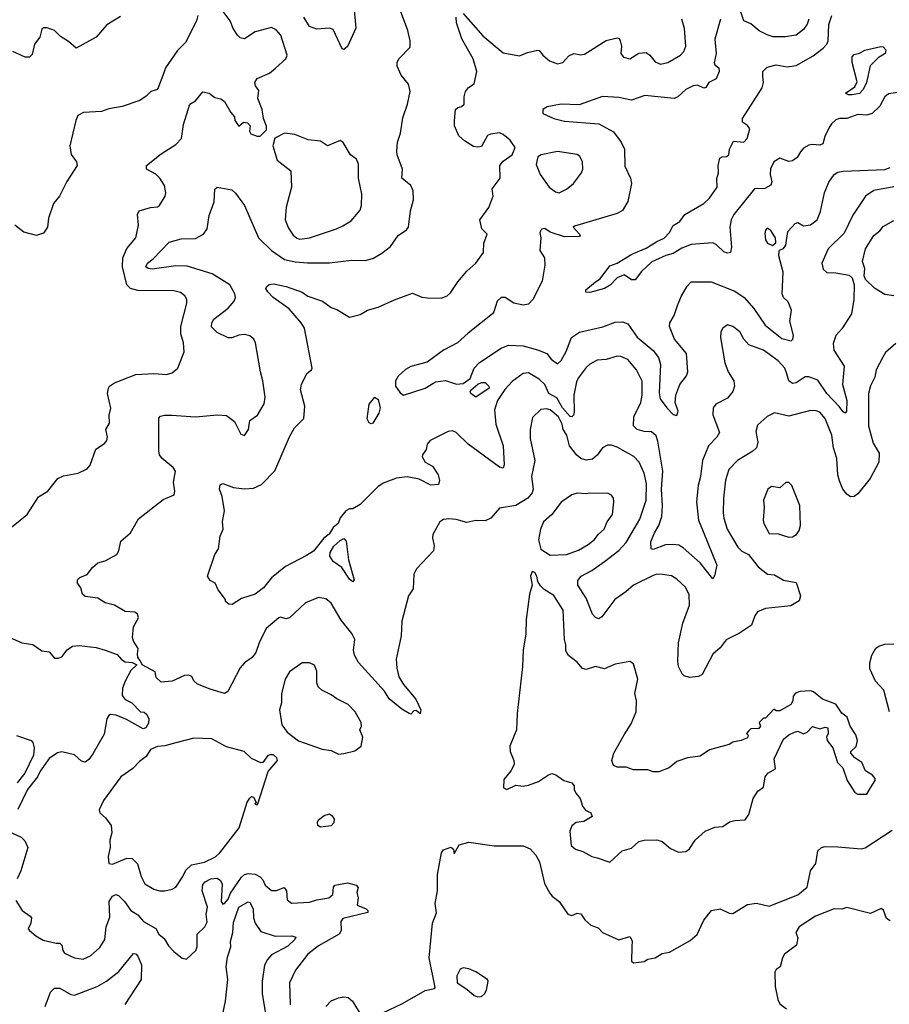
# Model space of a CAD drawing. Extents: x 1690054 to 1842981, y 782881 to 914114.
# Tile 42 of 256: x 1717963 to 1722770, y 804837 to 810282. Entities that reach past the tile are written whole.
import ezdxf

# ---------------------------------------------------------------- set-up
doc = ezdxf.new("R2010")
doc.units = 0

msp = doc.modelspace()

# ---------------------------------------------------------------- linework, layer by layer
at = {"layer": '0CON10XD'}
for points in [[(1722805, 808490.8), (1722748.9, 808441.1), (1722733.6, 808416.4), (1722697.8, 808345), (1722690, 808305), (1722665, 808256.7), (1722655.5, 808215), (1722655.3, 808035), (1722680.5, 807940.5), (1722714.6, 807885), (1722711.8, 807835), (1722664.4, 807745), (1722595, 807660), (1722575, 807644.3), (1722555, 807642.5), (1722535, 807658), (1722512.5, 807685), (1722495, 807730.8), (1722484.6, 807765), (1722479.1, 807855), (1722461.4, 807915), (1722452.1, 807985), (1722415, 808076.9), (1722385, 808111.5), (1722365, 808119.5), (1722335, 808120.6), (1722215, 808088.9), (1722135, 808107.5), (1722095, 808087.5), (1722041.3, 808038.7), (1722032.2, 808005), (1722043.6, 807945), (1722035, 807914.2), (1722014.6, 807895.4), (1721930.6, 807845), (1721882.7, 807795), (1721864.6, 807735.4), (1721853.2, 807635), (1721851.5, 807555), (1721854.6, 807525), (1721873.2, 807465), (1721932.7, 807365), (1721955, 807343.3), (1721990.6, 807325), (1722045.3, 807255.3), (1722095.6, 807215.6), (1722135, 807212), (1722185, 807182.5), (1722255, 807168.8), (1722278, 807095), (1722272.3, 807067.7), (1722225, 807041.2), (1722085.8, 807025.8), (1722042, 807008), (1722025.6, 806985), (1722007.3, 806932.7), (1721941.2, 806888.8), (1721867.8, 806852.2), (1721835, 806808), (1721795, 806772.9), (1721735, 806660.8), (1721715, 806649.2), (1721665, 806644), (1721635, 806653.8), (1721624.4, 806664.4), (1721604.5, 806704.5), (1721600, 806735), (1721603.8, 806835), (1721627.7, 806945), (1721665.3, 807045), (1721662.9, 807102.9), (1721641.5, 807145), (1721595, 807188.1), (1721565, 807206.7), (1721515.6, 807214.4), (1721485.5, 807215.5), (1721465, 807208.9), (1721355, 807155.3), (1721312.8, 807117.2), (1721252.5, 807075), (1721180.9, 806979.1), (1721165, 806967.8), (1721145, 806975.6), (1721129.5, 806995), (1721093.6, 807083.7), (1721048.2, 807155), (1721048.6, 807181.4), (1721066.9, 807205), (1721125, 807236.1), (1721194.8, 807285.2), (1721275, 807346.1), (1721315, 807390.5), (1721390.7, 807519.3), (1721426.5, 807625), (1721427.2, 807715), (1721413.8, 807775), (1721386.9, 807835), (1721357.1, 807867.1), (1721265, 807918.5), (1721235, 807928.6), (1721211.7, 807928.3), (1721185, 807914.3), (1721155, 807874.4), (1721128.3, 807851.7), (1721095, 807845.4), (1721065, 807854.6), (1721042.8, 807872.8), (1721002.1, 807925), (1720986.6, 807985), (1720966.2, 808016.2), (1720961.8, 808045), (1720941.2, 808085), (1720894.5, 808124.5), (1720875, 808129.6), (1720844.1, 808125.9), (1720798.1, 808081.9), (1720784, 808016), (1720785.2, 807965), (1720810.9, 807845), (1720791.5, 807755), (1720801.8, 807685), (1720795.4, 807665), (1720770.8, 807635), (1720705, 807596.2), (1720615, 807581.2), (1720566.9, 807525), (1720535, 807510), (1720485, 807511.9), (1720435, 807501.9), (1720375, 807518.5), (1720335, 807522.3), (1720305, 807517.7), (1720285.8, 807504.2), (1720246.1, 807435), (1720244.5, 807415), (1720254.5, 807374.5), (1720250.4, 807345), (1720155.8, 807244.2), (1720141.1, 807215), (1720138, 807135), (1720111.4, 807095), (1720075, 806956.2), (1720071, 806875), (1720044, 806745), (1720047.1, 806695), (1720058.7, 806648.7), (1720085.2, 806605), (1720152.5, 806525), (1720180.8, 806465), (1720176.1, 806443.9), (1720155, 806462.5), (1720140.9, 806459.1), (1720125, 806442), (1720115, 806445.8), (1720075, 806469.2), (1720005, 806527.1), (1719978.8, 806568.8), (1719835, 806727.5), (1719812.7, 806767.3), (1719807.3, 806795), (1719814.5, 806855), (1719798.1, 806888.1), (1719740.6, 806960.6), (1719685.3, 807055.3), (1719655, 807080), (1719615, 807087.1), (1719543.3, 807056.7), (1719455, 806974.4), (1719435, 806969.2), (1719405, 806978), (1719395, 806974.2), (1719325, 806915.7), (1719286.2, 806835), (1719268.1, 806781.9), (1719247.5, 806755), (1719205.4, 806724.6), (1719181.7, 806698.3), (1719112.5, 806567.5), (1719095, 806556.2), (1719015, 806578.9), (1718945, 806607.5), (1718926, 806625), (1718915, 806650), (1718898, 806658), (1718873.3, 806655), (1718805, 806623.8), (1718745, 806619.2), (1718716.7, 806645), (1718712.5, 806675), (1718640, 806715), (1718628, 806738), (1718616.7, 806755), (1718613.3, 806775), (1718617.5, 806805), (1718591.2, 806845), (1718586.1, 806866.1), (1718591.2, 806925), (1718618.8, 806975), (1718613.3, 806995), (1718600, 807005), (1718545, 807010), (1718487.5, 807045), (1718435, 807057.5), (1718395, 807082.5), (1718325, 807091.2), (1718310, 807105), (1718300.7, 807140.7), (1718282.5, 807165), (1718282.5, 807185), (1718295, 807197.5), (1718336.4, 807213.6), (1718365, 807252.5), (1718395, 807277.5), (1718435, 807288.8), (1718500, 807325), (1718511.2, 807345), (1718521.7, 807398.3), (1718575, 807443.8), (1718619.1, 807520.9), (1718755, 807628), (1718816.7, 807655), (1718821.2, 807675), (1718812.9, 807725), (1718823.1, 807785), (1718812, 807805), (1718750, 807855), (1718735.5, 807875.5), (1718731.1, 807895), (1718731.2, 808078.8), (1718740.9, 808089.1), (1718762.5, 808095), (1718803.9, 808093.9), (1718935, 808085.3), (1719056.6, 808096.6), (1719105, 808093.1), (1719149.4, 808059.4), (1719185, 807990), (1719205, 807982.5), (1719228, 808015), (1719234, 808065), (1719277.5, 808095), (1719315, 808157.5), (1719319.6, 808195), (1719307.6, 808285), (1719293.5, 808335), (1719266.5, 808495), (1719257.1, 808515), (1719235, 808533.3), (1719205, 808540.4), (1719175, 808537.5), (1719135, 808521.8), (1719115, 808522.9), (1719055, 808551.5), (1719023.2, 808583.2), (1719024.5, 808605), (1719035.6, 808625), (1719115, 808686.9), (1719147.5, 808725), (1719155.4, 808745), (1719151.1, 808765), (1719123.5, 808815), (1719026.8, 808876.8), (1718888, 808918), (1718825, 808921.4), (1718695, 808902.3), (1718673.3, 808905), (1718660, 808915), (1718669.2, 808935), (1718700.7, 808959.3), (1718788.1, 809051.9), (1718855, 809069.6), (1718935, 809070.9), (1718978, 809095), (1718998.8, 809125), (1719010.9, 809199.1), (1719038.5, 809275), (1719041.4, 809345), (1719055, 809355.7), (1719135, 809340), (1719155, 809322), (1719205.8, 809255), (1719282.9, 809075), (1719355, 809005.5), (1719425.7, 808955.8), (1719485, 808942), (1719553, 808937), (1719675, 808936.5), (1719797.4, 808952.6), (1719875, 808950), (1719917.6, 808962.4), (1719965, 808990), (1720011.7, 809028.3), (1720055, 809088), (1720100.9, 809119.1), (1720111.1, 809135), (1720122.2, 809225), (1720140.5, 809285), (1720138.1, 809335), (1720124.2, 809365), (1720075.8, 809405), (1720079.2, 809455), (1720049.4, 809535), (1720047.5, 809555), (1720050.5, 809605), (1720068.2, 809655), (1720081.5, 809738.5), (1720107.1, 809815), (1720121.3, 809885), (1720112.7, 809925), (1720072.2, 809975), (1720048.6, 810025), (1720049.2, 810045), (1720058, 810065), (1720121.2, 810128.8), (1720121.1, 810165), (1720107.4, 810222.6), (1720051.4, 810375)], [(1719810.4, 810355), (1719820.4, 810235), (1719775, 810133.8), (1719755, 810117.5), (1719745, 810120), (1719695, 810227.5), (1719675, 810234.3), (1719605, 810229.4), (1719564.6, 810244.6), (1719533.9, 810295)], [(1717878, 807445), (1718003.3, 807545), (1718066.6, 807643.4), (1718118.8, 807675), (1718173.8, 807745), (1718205, 807760), (1718285.8, 807774.2), (1718335, 807797.5), (1718351.7, 807818.3), (1718382.7, 807907.3), (1718431.4, 807938.6), (1718444.4, 807955), (1718448.6, 807975), (1718439.2, 808015), (1718458.7, 808051.3), (1718457.1, 808095), (1718466.4, 808133.6), (1718448.1, 808215), (1718452.9, 808245), (1718460, 808255), (1718486.4, 808273.6), (1718605, 808319.2), (1718705, 808325.6), (1718775, 808319.2), (1718805, 808328), (1718836.2, 808355), (1718872.5, 808445), (1718868.1, 808495), (1718853.8, 808543.8), (1718853.6, 808585), (1718887.1, 808715), (1718886.9, 808735), (1718876, 808755), (1718852.4, 808772.4), (1718815, 808783.1), (1718616, 808784), (1718575, 808795.2), (1718555.2, 808815), (1718531.8, 808915), (1718533, 808965), (1718555, 809016.5), (1718605.4, 809075), (1718618.6, 809145), (1718614.5, 809205), (1718623.1, 809225), (1718685, 809242.5), (1718725, 809246.7), (1718736.1, 809253.9), (1718766.2, 809305), (1718771.2, 809325), (1718764, 809365), (1718736.7, 809405), (1718715, 809427.3), (1718663.3, 809455), (1718663.8, 809475), (1718745, 809540), (1718825, 809591.4), (1718856.7, 809625), (1718868.3, 809701.7), (1718902.5, 809815), (1718935, 809832.5), (1718975, 809882.5), (1719010, 809875), (1719041.2, 809851.2), (1719075, 809843.3), (1719095, 809830), (1719129.3, 809769.3), (1719150, 809745), (1719152.5, 809725), (1719175, 809692.5), (1719200, 809715), (1719221.7, 809711.7), (1719236.7, 809695), (1719232.5, 809665), (1719240.7, 809650.7), (1719275, 809637.5), (1719291.7, 809638.3), (1719327, 809673), (1719327, 809693), (1719311.2, 809735), (1719303.3, 809785), (1719278.8, 809845), (1719285, 809890), (1719266.7, 809915), (1719263.3, 809935), (1719275, 809956.7), (1719344.2, 809985.8), (1719376.7, 810013.3), (1719434, 810065), (1719440.8, 810085), (1719405.5, 810195.5), (1719381.2, 810225), (1719355, 810237.5), (1719265, 810214.2), (1719205, 810176.2), (1719181.7, 810181.7), (1719166.1, 810196.1), (1719142.3, 810232.3), (1719125.8, 810275.8), (1719082.5, 810335)], [(1718947.5, 810305), (1718940, 810275), (1718879.2, 810155), (1718835, 810111.2), (1718768.5, 810015), (1718758.6, 809988.6), (1718724, 809896), (1718687.5, 809885), (1718661.7, 809858.3), (1718626.7, 809835), (1718529.1, 809800.9), (1718455, 809789.1), (1718415, 809774.5), (1718315, 809768.6), (1718285, 809751.2), (1718272.9, 809725), (1718240, 809585), (1718246.8, 809536.8), (1718276, 809495), (1718281.2, 809475), (1718223, 809387), (1718182, 809305), (1718149.2, 809265), (1718121.4, 809185), (1718115.6, 809135), (1718095, 809101.2), (1718055, 809088.8), (1717985, 809107.1), (1717935, 809145.6)], [(1720415, 810316), (1720522.9, 810192.9), (1720635, 810098.6), (1720725, 810081.4), (1720769.5, 810100.5), (1720825, 810114), (1720835, 810111.2), (1720854.3, 810085), (1720892.2, 810055), (1720935, 810038.1), (1720965, 810044.1), (1720999.1, 810080.9), (1721025, 810094.4), (1721065, 810087.8), (1721085, 810090.5), (1721205, 810166.2), (1721265, 810180.8), (1721276.8, 810176.8), (1721282.5, 810165), (1721288.6, 810135), (1721286.2, 810095), (1721301.2, 810075), (1721335, 810065.8), (1721385, 810096.9), (1721425, 810100.6), (1721446.3, 810086.3), (1721475, 810048.8), (1721505, 810036), (1721545, 810045.7), (1721615, 810085.8), (1721634.5, 810105.5), (1721645.5, 810134.5), (1721637.9, 810232.1), (1721623.5, 810285)], [(1722855, 809884.4), (1722765, 809872.5), (1722745.6, 809854.4), (1722717.4, 809802.6), (1722675, 809763.1), (1722645, 809752.9), (1722595, 809756.9), (1722535, 809735.8), (1722495, 809734.4), (1722475, 809727.1), (1722450, 809705), (1722435, 809681.9), (1722412.7, 809635), (1722402.5, 809595), (1722385, 809588.1), (1722345, 809591.9), (1722325, 809587.1), (1722295, 809570.6), (1722279.3, 809550.8), (1722259.7, 809520.3), (1722235, 809501.2), (1722215, 809497.1), (1722165, 809516.2), (1722131.4, 809495), (1722113, 809457), (1722111.9, 809425), (1722120.8, 809385), (1722114.2, 809365.8), (1722081.2, 809348.8), (1722024.4, 809345.6), (1721911.2, 809205), (1721895.4, 809175), (1721887.9, 809135), (1721896.7, 809023.3), (1721892.5, 808995), (1721875, 808990.8), (1721855, 808997.1), (1721815, 809036.9), (1721795, 809047.5), (1721675, 809038.7), (1721622.4, 809017.6), (1721575, 808988.9), (1721535, 808978.6), (1721457.9, 808942.1), (1721400, 808890), (1721365, 808843.3), (1721345, 808842.5), (1721305, 808870), (1721265.9, 808854.1), (1721226.4, 808813.6), (1721195.9, 808795.9), (1721115, 808772.9), (1721092.5, 808775), (1721093, 808787), (1721145, 808832.9), (1721172, 808848), (1721225, 808920.8), (1721265.6, 808934.4), (1721346.2, 808985), (1721425, 809017.7), (1721484.1, 809055.9), (1721525.6, 809074.4), (1721554.6, 809105), (1721575, 809142.9), (1721612.5, 809165), (1721640, 809205), (1721745, 809266), (1721775.5, 809294.5), (1721817.5, 809355), (1721816.9, 809403.1), (1721826, 809435), (1721823.8, 809475), (1721832.5, 809515), (1721845, 809522.5), (1721870, 809525), (1721882.5, 809535), (1721886.2, 809565), (1721909.3, 809610.7), (1721965, 809604.3), (1721984.5, 809625.5), (1721997.9, 809677.9), (1721986.6, 809696.6), (1721958.8, 809715), (1721958, 809735), (1722067.8, 809905), (1722074.3, 809935), (1722071.2, 809968.8), (1722070, 809995), (1722095, 810018.8), (1722145, 810031.4), (1722205, 810021.8), (1722255, 810029.2), (1722348, 810082), (1722405, 810124.7), (1722424.4, 810145.6), (1722432.6, 810165), (1722436.1, 810255), (1722452.9, 810305)], [(1722325.4, 810285), (1722315, 810256), (1722295, 810226.7), (1722255, 810196.9), (1722195, 810186.5), (1722127.6, 810187.6), (1722095, 810197.3), (1722050.8, 810220.8), (1722005, 810258.8), (1721965.9, 810275.9), (1721948.6, 810325)], [(1718520.7, 810299.3), (1718445, 810252.9), (1718385, 810184.2), (1718275.8, 810124.2), (1718231.7, 810161.7), (1718188.3, 810188.3), (1718155, 810221.2), (1718115, 810236), (1718095, 810236.2), (1718085, 810230), (1718073.3, 810185), (1718044.2, 810145.8), (1718031.2, 810088.8), (1718016.7, 810075), (1717992.5, 810075), (1717925, 810106)], [(1722795, 809357.8), (1722683.5, 809336.5), (1722637.5, 809305), (1722568.9, 809201.1), (1722519.6, 809100.4), (1722432.5, 809015), (1722396.2, 808935), (1722405, 808902.5), (1722425, 808883.3), (1722475, 808882), (1722548.8, 808868.8), (1722563.6, 808853.6), (1722576.2, 808815), (1722574.2, 808735), (1722560, 808655), (1722507.2, 808572.8), (1722475, 808536.2), (1722459.1, 808490.9), (1722463.8, 808455), (1722521.1, 808365), (1722510.9, 808265), (1722535.3, 808175), (1722533, 808117), (1722525, 808106.2), (1722515, 808112.5), (1722493.4, 808143.4), (1722424, 808215), (1722375, 808287.5), (1722325, 808306.8), (1722305, 808307.2), (1722255, 808274.5), (1722235, 808269.5), (1722213.5, 808285), (1722203.7, 808323.7), (1722193.1, 808355), (1722155, 808395.6), (1722074.1, 808454.1), (1721993.9, 808483.9), (1721965.6, 808515), (1721944, 808555), (1721905.4, 808585.4), (1721875, 808594), (1721848.8, 808575), (1721838.8, 808555), (1721836, 808525), (1721860, 808385), (1721878.9, 808335), (1721909.5, 808285), (1721914.4, 808255), (1721904.4, 808225.6), (1721875, 808188), (1721810, 808155), (1721796, 808135), (1721795, 808097.5), (1721830.9, 807999.1), (1721816.2, 807973.8), (1721770.6, 807925), (1721737.1, 807845), (1721726.2, 807755), (1721712.3, 807705), (1721704.7, 807615), (1721715.3, 807515), (1721741.1, 807451.1), (1721815.6, 807265), (1721803.8, 807206.2), (1721795, 807190), (1721725, 807277.8), (1721631.1, 807361.1), (1721606, 807376), (1721575, 807380.5), (1721533, 807377), (1721465, 807352.5), (1721454, 807355), (1721451.5, 807395), (1721471.2, 807445), (1721495.8, 807484.2), (1721513.2, 807535), (1721516.3, 807593.7), (1721509.6, 807685), (1721518, 807785), (1721490.8, 807950.8), (1721480.8, 807980.8), (1721455, 808002.1), (1721415, 808004.7), (1721376.3, 808016.3), (1721355, 808036.7), (1721357.3, 808085), (1721395.7, 808164.3), (1721404.2, 808205.8), (1721403.1, 808283.1), (1721372.3, 808345), (1721325, 808402.5), (1721285, 808418.8), (1721265, 808420.4), (1721205, 808402.3), (1721155, 808398.5), (1721115, 808376.5), (1721095, 808358.1), (1721050.1, 808299.9), (1721041.1, 808278.9), (1721025.9, 808205), (1721027.3, 808112.7), (1721024.4, 808095.6), (1721015, 808085.8), (1721005, 808088.1), (1720963.2, 808135), (1720931.2, 808191.2), (1720888.2, 808215), (1720865.5, 808265), (1720835, 808294.4), (1720775, 808328.2), (1720745, 808324.6), (1720685, 808280.9), (1720645, 808236.7), (1720604.3, 808175), (1720587.3, 808125), (1720594.6, 808045), (1720635.4, 807925), (1720640.5, 807820.5), (1720635, 807802.5), (1720615, 807807.1), (1720442.5, 807935), (1720375, 807998.2), (1720355, 808007.5), (1720330.9, 808005), (1720231.5, 807955), (1720214.3, 807935), (1720209.2, 807905), (1720188.6, 807875), (1720188.1, 807865), (1720204.4, 807835), (1720245, 807812), (1720275.7, 807765), (1720283.3, 807735), (1720278.5, 807711.5), (1720235, 807708.4), (1720171.2, 807741.2), (1720105, 807754.5), (1720045, 807746), (1719971.4, 807718.6), (1719942.2, 807697.8), (1719845, 807600), (1719805, 807577.5), (1719785, 807577.5), (1719765, 807566.2), (1719735, 807526.7), (1719723.4, 807496.6), (1719695, 807474.4), (1719673.9, 807436.1), (1719644.7, 807415), (1719586.9, 807343.1), (1719548.8, 807318.8), (1719432.4, 807257.6), (1719354.2, 807195), (1719310.4, 807139.6), (1719265, 807105.8), (1719189.7, 807080.3), (1719137, 807047), (1719119.3, 807049.3), (1719100, 807065), (1719100, 807075), (1719059.5, 807129.5), (1719043.3, 807165), (1719015, 807180), (1719000, 807205), (1719042, 807325), (1719060.8, 807355), (1719070.6, 807425), (1719087.1, 807465), (1719083.2, 807506.8), (1719094.2, 807565), (1719081.4, 807645), (1719067.1, 807685), (1719070.9, 807709.1), (1719085, 807716.9), (1719145, 807695.5), (1719205, 807687.1), (1719255, 807691.9), (1719299.1, 807710.9), (1719372.8, 807787.2), (1719454.3, 807975), (1719482.5, 808025), (1719533.2, 808076.8), (1719538.6, 808145), (1719515.8, 808235), (1719520.8, 808265), (1719550.8, 808325), (1719576.2, 808345), (1719578.6, 808355), (1719536.4, 808575), (1719519.1, 808605), (1719453.1, 808683.1), (1719364.6, 808744.6), (1719335, 808776.2), (1719324, 808795), (1719326.7, 808805), (1719342.3, 808817.7), (1719365, 808820.8), (1719435, 808806.5), (1719525, 808774.4), (1719555, 808752.9), (1719636, 808725), (1719685, 808690), (1719715, 808680), (1719785, 808635.8), (1719845, 808650.8), (1719885, 808675.8), (1719945, 808692.5), (1720035, 808733.1), (1720135, 808770), (1720185, 808748), (1720216.1, 808743.9), (1720291.7, 808741.7), (1720325, 808753.8), (1720345, 808771.2), (1720385, 808831.2), (1720435, 808890.8), (1720485, 808936), (1720526.2, 808995), (1720528.8, 809045), (1720546.7, 809095), (1720517.5, 809125), (1720506, 809175), (1720556.7, 809243.3), (1720579.6, 809305), (1720573.6, 809346.4), (1720618, 809405), (1720616.2, 809475), (1720635, 809498.8), (1720685.6, 809534.4), (1720701.2, 809575), (1720674, 809615), (1720635, 809647.5), (1720615, 809655.8), (1720565, 809649.5), (1720548.6, 809641.4), (1720515, 809581.2), (1720495, 809576.2), (1720470.9, 809580.9), (1720420.9, 809610.9), (1720389.5, 809639.5), (1720365.8, 809695), (1720367, 809723), (1720371.2, 809785), (1720385, 809796.2), (1720405, 809800.8), (1720420, 809815), (1720420, 809855), (1720427.5, 809885), (1720443.2, 809906.8), (1720475, 809926.7), (1720490, 809995), (1720470, 810065), (1720406, 810175), (1720376.4, 810265), (1720375.6, 810295)], [(1721837.1, 810285), (1721805.8, 810174.2), (1721813.2, 810095), (1721802.5, 810042.5), (1721805, 810032.5), (1721826.7, 810015), (1721828.8, 809995), (1721812.5, 809955), (1721772.5, 809935), (1721755, 809907.5), (1721745, 809903.8), (1721708.8, 809918.8), (1721685, 809916.5), (1721645, 809895.4), (1721600.4, 809855), (1721581.2, 809845), (1721417.7, 809862.3), (1721345, 809837.5), (1721275, 809850.5), (1721185, 809856.7), (1721055, 809810.4), (1720956.4, 809813.6), (1720879.4, 809800.6), (1720854.1, 809785.9), (1720855, 809763.8), (1720915, 809734.5), (1720975, 809720.8), (1721165, 809705.8), (1721245, 809661.5), (1721287.5, 809605), (1721305.5, 809565), (1721308.7, 809471.3), (1721340, 809405), (1721344, 809375), (1721324.1, 809275.9), (1721295, 809227.1), (1721265, 809210), (1721029.3, 809140.7), (1721022.5, 809135), (1721057.5, 809095), (1721060, 809085), (1721055, 809082.5), (1720975, 809080.8), (1720895, 809105.8), (1720865, 809126.7), (1720846.7, 809123.3), (1720837.1, 809105), (1720842.9, 809075), (1720837.5, 809005), (1720863.3, 808965), (1720866.5, 808925), (1720851.1, 808835), (1720800, 808735), (1720775, 808708.9), (1720745, 808702.5), (1720695, 808714.4), (1720646.7, 808745), (1720623.3, 808745), (1720601.4, 808725), (1720584.5, 808665.5), (1720575.6, 808655), (1720441.3, 808548.7), (1720383.1, 808495), (1720306.1, 808453.9), (1720215, 808388.1), (1720125, 808364.4), (1720095, 808347.1), (1720055, 808310), (1720040.4, 808285), (1720040, 808255), (1720065, 808218.5), (1720085, 808204.6), (1720205, 808243.5), (1720261.1, 808278.9), (1720316.6, 808286.6), (1720376.4, 808266.4), (1720415, 808270), (1720452, 808298), (1720475.7, 808355), (1720505, 808386.8), (1720624.4, 808465.6), (1720665, 808482), (1720745, 808478.9), (1720825, 808456.6), (1720875.9, 808435.9), (1720900.7, 808405), (1720935, 808378), (1720955, 808397.1), (1720982.9, 808447.1)], [(1722565, 809866), (1722545, 809866.2), (1722527.5, 809875), (1722579.5, 809910.5), (1722591.3, 809938.7), (1722564.6, 810044.6), (1722565, 810075.7), (1722575, 810088.4), (1722605, 810095.7), (1722635, 810113.4), (1722723.5, 810133.5), (1722735, 810131.1), (1722750.7, 810115), (1722747.4, 810095), (1722708.7, 810071.3), (1722663.7, 810026.3), (1722643.8, 809935), (1722625, 809896.2), (1722605, 809874.2), (1722565, 809866)], [(1719511.7, 809068.3), (1719565, 809074.6), (1719714.7, 809125.3), (1719748.1, 809141.9), (1719795, 809168.6), (1719845, 809228), (1719852.9, 809255), (1719853.1, 809316.9), (1719835.5, 809405), (1719835, 809483.3), (1719825, 809510), (1719791.4, 809535), (1719751.7, 809601.7), (1719735, 809613.8), (1719665, 809583.8), (1719625, 809609.2), (1719557.3, 809617.3), (1719483.6, 809646.4), (1719426.1, 809653.9), (1719373.3, 809626.7), (1719361.2, 809585), (1719385.8, 809505), (1719461.2, 809445), (1719465.5, 809355), (1719435.7, 809245), (1719430, 809175), (1719448.6, 809128.6), (1719475, 809090.8), (1719494, 809074), (1719511.7, 809068.3)], [(1720945, 809324.4), (1720985.4, 809344.6), (1721024.2, 809375), (1721067.5, 809435), (1721076, 809455), (1721074.3, 809495), (1721058.6, 809525), (1721045, 809536.7), (1720935, 809553.6), (1720845, 809534.3), (1720827.3, 809522.7), (1720818.3, 809481.7), (1720839.2, 809425), (1720890, 809355), (1720925, 809330), (1720945, 809324.4)], [(1720982.9, 808447.1), (1721013.1, 808525), (1721056.9, 808553.1), (1721186.9, 808583.1), (1721255, 808609.1), (1721295, 808610.8), (1721325, 808600.4), (1721376.1, 808526.1), (1721465, 808452.9), (1721493.8, 808413.8), (1721504.1, 808375), (1721497.7, 808217.7), (1721502.7, 808185), (1721539.2, 808135), (1721575, 808099.2), (1721595, 808092.5), (1721602.2, 808117.8), (1721586.9, 808165), (1721588.9, 808205), (1721611.8, 808265), (1721648, 808312), (1721655.5, 808335), (1721649.3, 808435), (1721582.9, 808515), (1721554.6, 808584.6), (1721556.4, 808605), (1721581.1, 808645), (1721598.3, 808701.7), (1721618.7, 808751.3), (1721652.6, 808807.4), (1721675, 808832), (1721785, 808832.1), (1721915, 808780.9), (1721967.8, 808745), (1722021.1, 808685), (1722083.3, 808593.3), (1722175, 808518.2), (1722227.5, 808505), (1722235.8, 808514.2), (1722240, 808535), (1722220.8, 808615), (1722228.9, 808675), (1722211.1, 808721.1), (1722185, 808745.6), (1722176.8, 808765), (1722183.3, 808885), (1722158.8, 808975), (1722160.7, 808999.3), (1722163.3, 809006.7), (1722185, 809016.7), (1722198, 809035), (1722209.6, 809110.4), (1722248.8, 809155), (1722265, 809160), (1722295, 809142.2), (1722335, 809147.3), (1722371.2, 809175), (1722389.7, 809220.3), (1722412.3, 809325), (1722435, 809382.9), (1722464.7, 809425.3), (1722485, 809438.2), (1722515.2, 809444.7), (1722745, 809453.8), (1722775, 809464.7)], [(1722795, 808754.4), (1722745, 808762.5), (1722687.2, 808797.2), (1722638.8, 808845), (1722630, 808865), (1722634, 808905), (1722622.5, 808945), (1722638.8, 809015), (1722685, 809088), (1722716.6, 809113.4), (1722735, 809138.8), (1722795, 809171.9)], [(1722125, 809033.8), (1722141.7, 809048.3), (1722141.4, 809075), (1722115, 809115.8), (1722095, 809128.8), (1722085, 809117.5), (1722081.5, 809098.5), (1722084.6, 809064.6), (1722096.2, 809045), (1722125, 809033.8)], [(1720485, 808193.8), (1720456.7, 808215), (1720452.5, 808225), (1720456.4, 808233.6), (1720495, 808265.8), (1720515, 808275.6), (1720535, 808275.8), (1720556.2, 808255), (1720557.5, 808245), (1720485, 808193.8)], [(1719905, 808046.7), (1719895, 808053.3), (1719883.3, 808075), (1719893.8, 808155), (1719925, 808193.8), (1719945, 808180.6), (1719954.5, 808135.5), (1719947.5, 808105), (1719915, 808050), (1719905, 808046.7)], [(1722215, 807420.8), (1722235, 807422.5), (1722256.7, 807435), (1722272.3, 807457.7), (1722278.8, 807485), (1722276, 807595), (1722231.2, 807705), (1722215, 807722.5), (1722197, 807723), (1722165, 807693.3), (1722119.3, 807700.7), (1722098.8, 807685), (1722074.2, 807625), (1722078, 807585), (1722072.5, 807515), (1722076.2, 807495), (1722105, 807441.2), (1722155, 807438), (1722215, 807420.8)], [(1720895, 807320.8), (1720985, 807324.6), (1721052.4, 807347.6), (1721105, 807379.4), (1721138, 807405), (1721162.4, 807437.6), (1721194.3, 807465), (1721210, 807505), (1721239.2, 807545), (1721246.9, 807615), (1721245.6, 807635.6), (1721235, 807653.3), (1721215, 807661.2), (1721115, 807664.3), (1721095, 807660), (1721045, 807664.2), (1721015.6, 807654.4), (1720955, 807614), (1720904.5, 807545.5), (1720857.5, 807505), (1720840.8, 807465), (1720831.4, 807405), (1720844.4, 807354.4), (1720895, 807320.8)], [(1719805, 807174), (1719785, 807188.8), (1719742.8, 807252.8), (1719695, 807285.6), (1719676.2, 807315), (1719679.6, 807335), (1719698.8, 807371.2), (1719735, 807402.5), (1719755, 807412), (1719767.6, 807397.6), (1719779.4, 807295), (1719811.2, 807185), (1719805, 807174)], [(1721225, 805623.8), (1721293.9, 805686.1), (1721345, 805700), (1721385, 805736.7), (1721415, 805744), (1721485, 805746.7), (1721515, 805736.7), (1721559.5, 805699.5), (1721605, 805677.5), (1721645, 805682.5), (1721665, 805697.5), (1721697.5, 805745), (1721752.5, 805795), (1721805, 805815.8), (1721848.8, 805821.2), (1721886.4, 805846.4), (1721915, 805853.8), (1721973.6, 805856.4), (1721994.1, 805885.9), (1722016.7, 805975), (1722043.3, 806015), (1722075, 806037.5), (1722083.3, 806095), (1722097.5, 806115), (1722140.7, 806139.3), (1722133.3, 806195), (1722185, 806302.5), (1722215, 806327.5), (1722245, 806342.5), (1722265, 806347.5), (1722295, 806332.5), (1722315, 806342.5), (1722345, 806372.5), (1722385, 806360), (1722415, 806370), (1722430, 806365), (1722432.5, 806335), (1722423.3, 806315), (1722426.7, 806295), (1722457.5, 806255), (1722483.3, 806175), (1722512.5, 806145), (1722537.5, 806075), (1722578.3, 806008.3), (1722595, 805998.8), (1722645, 806000), (1722666.7, 806033.3), (1722692.5, 806075), (1722692.5, 806085), (1722677.5, 806105), (1722638, 806128), (1722618.8, 806175), (1722579.7, 806199.7), (1722557.5, 806225), (1722557.5, 806235), (1722587, 806263), (1722594, 806295), (1722585, 806327.5), (1722552.5, 806375), (1722536.7, 806425), (1722507, 806447), (1722475, 806496.7), (1722400, 806525), (1722350, 806565), (1722335, 806570), (1722275, 806566.7), (1722251.7, 806558.3), (1722238.3, 806541.7), (1722236.7, 806515), (1722225.9, 806494.1), (1722165, 806460), (1722145, 806460), (1722131.7, 806468.3), (1722085, 806420), (1722075, 806420), (1722050, 806395), (1722057.5, 806375), (1722048.3, 806361.7), (1722005, 806360), (1721991.7, 806348.3), (1721980, 806335), (1721990, 806325), (1721985, 806310), (1721950, 806295), (1721905, 806286.7), (1721885, 806273.3), (1721776.1, 806243.9), (1721725, 806210), (1721655, 806200), (1721595, 806180), (1721552.5, 806145), (1721495, 806123.3), (1721465, 806123.3), (1721435, 806133.3), (1721355, 806134), (1721315, 806147.5), (1721265, 806148.8), (1721245, 806157.5), (1721236.7, 806185), (1721246.2, 806225), (1721305, 806327.5), (1721342.7, 806387.3), (1721370.6, 806455), (1721372.9, 806515), (1721362.5, 806555), (1721380, 806635), (1721355, 806720), (1721335, 806732.5), (1721255, 806717.1), (1721195, 806692), (1721145, 806705.7), (1721095, 806687.8), (1721074.6, 806694.6), (1721045, 806728.8), (1720995.6, 806765.6), (1720982.1, 806792.1), (1720982.5, 806825), (1720974.4, 806855), (1720966.2, 807016.2), (1720915, 807097.5), (1720861.3, 807131.3), (1720841.2, 807151.2), (1720826.2, 807175), (1720821.2, 807205), (1720810, 807225), (1720795, 807230), (1720786, 807205), (1720795.8, 807155), (1720781.3, 807105), (1720761.8, 806965), (1720760, 806885), (1720745.5, 806794.5), (1720742.5, 806705), (1720713.3, 806445), (1720708.8, 806355), (1720671.3, 806265), (1720673.4, 806235), (1720695, 806185.8), (1720695.3, 806165), (1720679.4, 806130.6), (1720639.6, 806080.4), (1720637.1, 806035), (1720655, 806025.6), (1720705, 806049.2), (1720745, 806044.2), (1720775, 806049.2), (1720831.2, 806068.8), (1720885, 806106.2), (1720905, 806113.3), (1720926.1, 806106.1), (1720970, 806075), (1721015, 806062.5), (1721027.5, 806045), (1721027.5, 806025), (1721037.5, 806005), (1721060, 805975), (1721073, 805933), (1721091.2, 805911.2), (1721120, 805895), (1721127.5, 805875), (1721081.7, 805848.3), (1721038.3, 805841.7), (1721015, 805823.3), (1721004.2, 805795), (1721012, 805715), (1721034.4, 805694.4), (1721075, 805682), (1721125, 805653.8), (1721155, 805646.7), (1721225, 805623.8)], [(1717872.1, 806882.1), (1717975, 806836.2), (1718035, 806826.2), (1718085, 806790.8), (1718125, 806785.8), (1718155, 806752), (1718175, 806751.2), (1718195, 806759.4), (1718225, 806796.7), (1718255, 806818), (1718291.7, 806821.7), (1718385, 806809.2), (1718435.6, 806795.6), (1718501.2, 806771.2), (1718525, 806743.3), (1718545, 806730), (1718585, 806727.5), (1718610, 806715), (1718577.5, 806682.5), (1718545.5, 806624.5), (1718531.4, 806585), (1718530, 806545), (1718545, 806523.3), (1718582.5, 806505), (1718630, 806455), (1718651.7, 806451.7), (1718665, 806440), (1718675.9, 806415.9), (1718675, 806391.2), (1718659.4, 806365), (1718645, 806359.5), (1718552.8, 806412.8), (1718496.6, 806436.6), (1718465, 806438.9), (1718455, 806434.2), (1718444.6, 806415.4), (1718429.6, 806330.4), (1718367.7, 806222.3), (1718345, 806190.8), (1718325, 806176), (1718305, 806181.2), (1718265, 806215.7), (1718196.2, 806233.8), (1718171.7, 806228.3), (1718125, 806196), (1718075, 806127.1), (1718061.2, 806095), (1718006.8, 806025), (1717952.5, 805915)], [(1722770, 806455), (1722740, 806575), (1722693.4, 806623.4), (1722662.6, 806692.6), (1722661.9, 806725), (1722672.6, 806767.4), (1722694.5, 806805.5), (1722712.1, 806817.9), (1722745, 806828), (1722795, 806830)], [(1719725, 806220.8), (1719755, 806224.2), (1719815, 806238.8), (1719850, 806265), (1719860, 806315), (1719843.8, 806355), (1719852, 806375), (1719851.2, 806395), (1719818, 806455), (1719778.8, 806495), (1719715, 806525.8), (1719685, 806549.2), (1719633.3, 806575), (1719613.2, 806593.2), (1719605.8, 806615), (1719605, 806680), (1719591.7, 806711.7), (1719565, 806726), (1719524.4, 806725.6), (1719455, 806675.8), (1719429.7, 806635), (1719410, 806555), (1719410.5, 806505), (1719399.7, 806465), (1719411.8, 806381.8), (1719441.7, 806341.7), (1719503.2, 806293.2), (1719635, 806247.5), (1719685, 806240), (1719725, 806220.8)], [(1717945, 806323.3), (1718025.6, 806295.6), (1718036, 806285), (1718042, 806255), (1718039.4, 806215), (1717991.7, 806115), (1717948.8, 806061.2)], [(1718765, 805464.4), (1718805, 805474.3), (1718825, 805485.7), (1718865.3, 805544.7), (1718880.6, 805579.4), (1718912.1, 805607.9), (1718985, 805623.1), (1719045, 805653.5), (1719068.9, 805675), (1719176.8, 805813.2), (1719220.8, 805955), (1719235, 805976.7), (1719245, 805986.7), (1719255, 805982.5), (1719270, 805955), (1719263, 805943), (1719275, 805940), (1719280, 805945), (1719336.7, 806125), (1719387.5, 806185), (1719385, 806200), (1719366.1, 806216.1), (1719347, 806217), (1719335, 806212.5), (1719306.4, 806173.6), (1719295, 806172.5), (1719245, 806195.8), (1719204.2, 806234.2), (1719105, 806260.8), (1719025, 806305.4), (1718925, 806309.4), (1718825, 806283.3), (1718765, 806265.7), (1718725, 806263.3), (1718685, 806246.7), (1718661.7, 806208.3), (1718625, 806180.6), (1718588.5, 806141.5), (1718522.3, 806095), (1718425.2, 805965), (1718402.3, 805912.2), (1718405.9, 805895), (1718437.8, 805867.8), (1718469, 805825), (1718472.6, 805785), (1718461.6, 805745), (1718462.9, 805705), (1718451.4, 805655), (1718455.7, 805615.7), (1718475, 805612.2), (1718555, 805644.4), (1718585, 805644), (1718614.6, 805614.6), (1718635, 805543.8), (1718655, 805504.2), (1718705, 805473.3), (1718735, 805464.4), (1718765, 805464.4)], [(1719625, 805816.9), (1719610.8, 805825), (1719608.9, 805845), (1719615, 805857.1), (1719645, 805881.4), (1719675, 805890), (1719689.5, 805879.5), (1719700.7, 805860.7), (1719699.5, 805840.5), (1719685, 805824), (1719625, 805816.9)], [(1717920, 805785), (1717970.9, 805760.8), (1717991.6, 805741.6), (1718006.9, 805705), (1717969.3, 805575), (1717948.7, 805531.3)], [(1719969.7, 804790.3), (1720078.2, 804841.8), (1720205, 804914.2), (1720255.4, 804924.6), (1720259.6, 804930.4), (1720226.8, 805095), (1720244.7, 805285), (1720266.4, 805343.6), (1720260, 805395), (1720271.8, 805465), (1720273.1, 805555), (1720293.8, 805675), (1720305, 805691.9), (1720346.4, 805706.4), (1720360, 805695), (1720365, 805670), (1720391.8, 805718.2), (1720445, 805732.9), (1720586.1, 805713.9), (1720745, 805713.5), (1720785, 805696.2), (1720815, 805661.4), (1720836.9, 805625), (1720864.5, 805505), (1720892.6, 805452.6), (1720905.5, 805435.5), (1720945.6, 805405.6), (1720993.3, 805335), (1721015, 805328.8), (1721045, 805342), (1721065, 805338), (1721086.7, 805305), (1721120, 805275), (1721159.6, 805259.6), (1721185, 805233.8), (1721275, 805193.8), (1721335, 805211.2), (1721348, 805188), (1721346.1, 805155), (1721345.4, 805075.4), (1721355, 805065.6), (1721415, 805074.3), (1721435, 805085.9), (1721475, 805093.8), (1721515, 805118.8), (1721555, 805125.9), (1721669.3, 805190.7), (1721707.7, 805222.3), (1721745, 805302.9), (1721786.7, 805355), (1721835, 805364.2), (1721885, 805340.8), (1721905, 805338.8), (1721985, 805388.6), (1722035, 805395.6), (1722105, 805379.4), (1722265, 805442.1), (1722316.4, 805485), (1722333.8, 805575), (1722363.9, 805616.1), (1722374.1, 805685.9), (1722395, 805704), (1722415, 805709.5), (1722485, 805708.4), (1722615, 805697.2), (1722636.9, 805703.1), (1722785, 805800.5)], [(1717940.9, 805410.9), (1717975.6, 805355), (1718021.2, 805325), (1718027.5, 805315), (1718024.1, 805285.9), (1718010, 805255), (1718016.7, 805245), (1718052, 805215), (1718092, 805192), (1718165, 805176.1), (1718185, 805174.4), (1718196.2, 805165), (1718200.8, 805135), (1718209.7, 805119.7), (1718265, 805093.6), (1718313.6, 805086.4), (1718354, 805105), (1718405, 805150.8), (1718433.5, 805195), (1718440.8, 805265), (1718460.9, 805319.1), (1718458.2, 805405), (1718475, 805435.5), (1718495, 805444.5), (1718508.6, 805438.6), (1718541.5, 805405), (1718577.3, 805355), (1718615, 805332.2), (1718646.7, 805295), (1718715, 805256), (1718732.5, 805225), (1718761.5, 805201.5), (1718785, 805160), (1718815, 805128.8), (1718861.7, 805091.7), (1718885, 805086.7), (1718935.6, 805135), (1718944.3, 805155), (1718944.4, 805225), (1718985.8, 805265), (1718998.7, 805291.3), (1718994.1, 805335), (1719001.1, 805375), (1718972.2, 805465), (1718975, 805500), (1718987.8, 805515), (1719018.5, 805531.5), (1719055, 805534.7), (1719072.5, 805522.5), (1719082, 805502), (1719076, 805406), (1719085, 805391.2), (1719095, 805393.8), (1719115, 805418.8), (1719128.9, 805451.1), (1719189.3, 805540.7), (1719205.4, 805554.6), (1719225, 805560.4), (1719265, 805557.3), (1719291.8, 805541.8), (1719307.1, 805525), (1719320.4, 805495), (1719355, 805466.5), (1719382.9, 805467.1), (1719425, 805482.5), (1719437.5, 805465), (1719441.2, 805415), (1719466.1, 805396.1), (1719565, 805401.2), (1719605, 805415.5), (1719671.2, 805425), (1719693.1, 805445), (1719696.7, 805485), (1719705, 805496.2), (1719775, 805508), (1719822.5, 805495), (1719833, 805483), (1719826, 805455), (1719833.3, 805425), (1719827.5, 805385), (1719877.5, 805365), (1719887.5, 805355), (1719886.7, 805345), (1719748.3, 805311.7), (1719737.5, 805295), (1719739.4, 805245), (1719728.6, 805225), (1719615, 805160.9), (1719555, 805113.6), (1719486.7, 805025), (1719453.5, 804955), (1719457.8, 804835)], [(1719083.6, 804775), (1719100.5, 804855), (1719112.8, 804975), (1719104.7, 805045), (1719111.8, 805098.3), (1719129.5, 805155), (1719128.4, 805185), (1719140.2, 805235), (1719145, 805289.2), (1719174.8, 805375), (1719225, 805404.3), (1719235, 805400), (1719253.2, 805365), (1719254.6, 805315), (1719263.5, 805285), (1719295, 805240.6), (1719375, 805214.6), (1719466.4, 805216.4), (1719488.7, 805208.7), (1719483.3, 805195), (1719445, 805158.2), (1719355, 805110.4), (1719331.8, 805085), (1719315.6, 805054.4), (1719302.6, 804965), (1719303.5, 804895), (1719322.7, 804775)], [(1722775, 805299.2), (1722755, 805311.2), (1722737.4, 805357.4), (1722725, 805366.7), (1722665, 805339.6), (1722535, 805372.2), (1722507, 805363), (1722465, 805364.8), (1722361.8, 805325), (1722272.1, 805265), (1722252.5, 805235), (1722264.2, 805205), (1722257.5, 805165), (1722191.2, 805115), (1722178.8, 805095), (1722166.2, 805045), (1722145, 805030), (1722136.2, 805015), (1722139.2, 804935), (1722154.3, 804864.3), (1722165, 804840), (1722202.3, 804812.3)], [(1718104.4, 804825), (1718132.1, 804905), (1718155, 804927.1), (1718185, 804926.4), (1718245, 804892.1), (1718265, 804887.7), (1718391.9, 804935), (1718443.1, 804965), (1718511.5, 805018.5), (1718591.4, 805118.6), (1718605, 805115.8), (1718615, 805102.5), (1718636.1, 805056.1), (1718633.8, 804975), (1718543.2, 804836.8)], [(1720495, 804879.2), (1720515, 804880.8), (1720531.8, 804895), (1720542.7, 804915), (1720552, 804965), (1720548.8, 804975), (1720485, 805016.4), (1720445, 805033.8), (1720415, 805039.2), (1720397.8, 805032.2), (1720380, 804995), (1720381.9, 804955), (1720435, 804921.2), (1720475, 804885.9), (1720495, 804879.2)], [(1719655, 804825.7), (1719684.2, 804855.8), (1719725, 804873.8), (1719755, 804879.2), (1719778, 804875), (1719803.1, 804855), (1719850, 804775)]]:
    msp.add_lwpolyline(points, dxfattribs=at)

doc.saveas('drawing.dxf')
